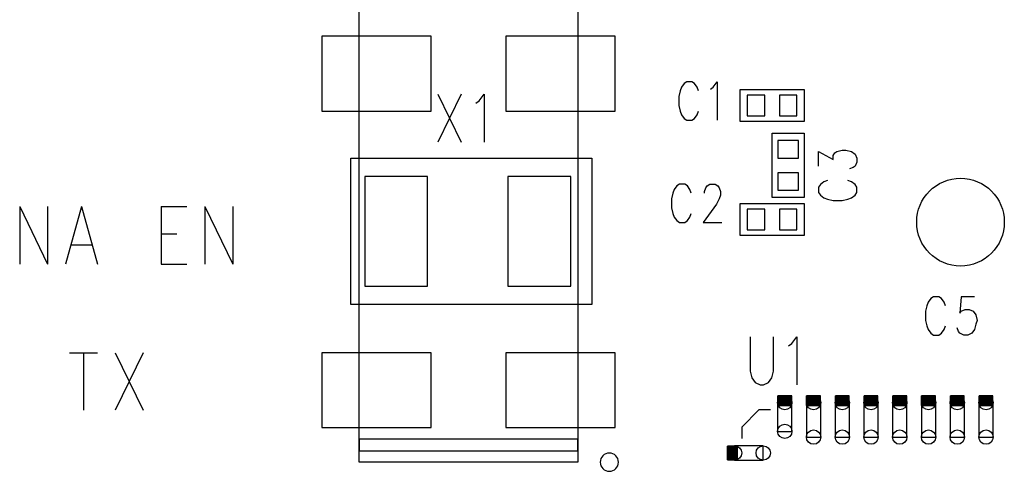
# Model space of a CAD drawing. Extents: x 2 to 38, y 4.3 to 27.6.
# Tile 16 of 25: x 23.9 to 26.7, y 17.8 to 19.1. Entities that reach past the tile are written whole.
import ezdxf

# ---------------------------------------------------------------- set-up
doc = ezdxf.new("R2010")
doc.units = 0
doc.layers.get('0').update_dxf_attribs({"linetype": 'CONTINUOUS'})
doc.layers.add('assy_t', color=3, linetype='CONTINUOUS')

# ---------------------------------------------------------------- blocks, each defined once
blk = doc.blocks.new('D22')
blk.add_lwpolyline([(-0.02539, -0.02963), (0.02539, -0.02963), (0.02539, 0.02963), (-0.02539, 0.02963)], close=True)
blk = doc.blocks.new('D23')
blk.add_lwpolyline([(-0.02963, -0.02539), (0.02963, -0.02539), (0.02963, 0.02539), (-0.02963, 0.02539)], close=True)
blk = doc.blocks.new('D25')
blk.add_lwpolyline([(-0.15829, -0.10831), (0.15829, -0.10831), (0.15829, 0.10831), (-0.15829, 0.10831)], close=True)
blk = doc.blocks.new('D27')
blk.add_lwpolyline([(-0.09099, -0.15871), (0.09099, -0.15871), (0.09099, 0.15871), (-0.09099, 0.15871)], close=True)
blk = doc.blocks.new('D384')
blk.add_circle((0, 0), 0.127)
blk = doc.blocks.new('D31')
blk.add_lwpolyline([(0.0208, 0.0416), (-0.0208, 0.0416), (-0.0208, -0.0416), (0.0208, -0.0416)], close=True)
for centre in [(0, 0.0416), (0, -0.0416)]:
    blk.add_circle(centre, 0.0208)
blk = doc.blocks.new('D32')
blk.add_lwpolyline([(0.0208, 0.0499), (-0.0208, 0.0499), (-0.0208, -0.0499), (0.0208, -0.0499)], close=True)
for centre in [(0, 0.0499), (0, -0.0499)]:
    blk.add_circle(centre, 0.0208)
blk = doc.blocks.new('D33')
blk.add_lwpolyline([(0.0416, 0.0208), (-0.0416, 0.0208), (-0.0416, -0.0208), (0.0416, -0.0208)], close=True)
for centre in [(-0.0416, 0), (0.0416, 0)]:
    blk.add_circle(centre, 0.0208)

msp = doc.modelspace()

# ---------------------------------------------------------------- linework, layer by layer
at = {"layer": 'assy_t', "color": 3}
for points in [[(25.482266, 17.787766), (24.849086, 17.787766), (24.849086, 19.120786), (25.482266, 19.120786), (25.482266, 17.787766)], [(25.832846, 18.862686), (25.828986, 18.873266), (25.821286, 18.883846), (25.813606, 18.889146), (25.798206, 18.889146), (25.790506, 18.883846), (25.782826, 18.873266), (25.778966, 18.862686), (25.775126, 18.846826), (25.775126, 18.820366), (25.778966, 18.804486), (25.782826, 18.793906), (25.790506, 18.783326), (25.798206, 18.778046), (25.813606, 18.778046), (25.821286, 18.783326), (25.828986, 18.793906), (25.832846, 18.804486)], [(25.867466, 18.867986), (25.875166, 18.873266), (25.886706, 18.889146), (25.886706, 18.778046)], [(26.139106, 18.773806), (25.952886, 18.773806), (25.952886, 18.866926), (26.139106, 18.866926), (26.139106, 18.773806)], [(25.076786, 18.853426), (25.144126, 18.714566)], [(25.144126, 18.853426), (25.076786, 18.714566)], [(25.187406, 18.826986), (25.197026, 18.833586), (25.211466, 18.853426), (25.211466, 18.714566)], [(26.139106, 18.739946), (26.139106, 18.553726), (26.045986, 18.553726), (26.045986, 18.739946), (26.139106, 18.739946)], [(25.523306, 18.244766), (24.824966, 18.244766), (24.824966, 18.668006), (25.523306, 18.668006), (25.523306, 18.244766)], [(26.180366, 18.645306), (26.180366, 18.687626), (26.222686, 18.664546), (26.222686, 18.676086), (26.227986, 18.683786), (26.233266, 18.687626), (26.249146, 18.691466), (26.259726, 18.691466), (26.275586, 18.687626), (26.286166, 18.679926), (26.291466, 18.668386), (26.291466, 18.656846), (26.286166, 18.645306), (26.280886, 18.641446), (26.270306, 18.637606)], [(25.811666, 18.566426), (25.807826, 18.577006), (25.800126, 18.587586), (25.792446, 18.592886), (25.777046, 18.592886), (25.769346, 18.587586), (25.761666, 18.577006), (25.757806, 18.566426), (25.753966, 18.550566), (25.753966, 18.524106), (25.757806, 18.508226), (25.761666, 18.497646), (25.769346, 18.487066), (25.777046, 18.481786), (25.792446, 18.481786), (25.800126, 18.487066), (25.807826, 18.497646), (25.811666, 18.508226)], [(25.850146, 18.566426), (25.850146, 18.571726), (25.854006, 18.582306), (25.857846, 18.587586), (25.865546, 18.592886), (25.880926, 18.592886), (25.888626, 18.587586), (25.892466, 18.582306), (25.896326, 18.571726), (25.896326, 18.561146), (25.892466, 18.550566), (25.884786, 18.534686), (25.846306, 18.481786), (25.900166, 18.481786)], [(26.206826, 18.602986), (26.196246, 18.599126), (26.185666, 18.591446), (26.180366, 18.583746), (26.180366, 18.568346), (26.185666, 18.560646)], [(26.286166, 18.560646), (26.291466, 18.568346), (26.291466, 18.583746), (26.286166, 18.591446), (26.275586, 18.599126), (26.265006, 18.602986)], [(26.185666, 18.560646), (26.196246, 18.552966), (26.206826, 18.549106), (26.222686, 18.545266), (26.249146, 18.545266), (26.265006, 18.549106), (26.275586, 18.552966), (26.286166, 18.560646)], [(23.864806, 18.528066), (23.864806, 18.361426)], [(23.864806, 18.528066), (23.945606, 18.361426)], [(23.945606, 18.528066), (23.945606, 18.361426)], [(24.043726, 18.528066), (23.997546, 18.361426)], [(24.043726, 18.528066), (24.089886, 18.361426)], [(24.274586, 18.528066), (24.274586, 18.361426)], [(24.274586, 18.528066), (24.349606, 18.528066)], [(24.401546, 18.528066), (24.401546, 18.361426)], [(24.401546, 18.528066), (24.482346, 18.361426)], [(24.482346, 18.528066), (24.482346, 18.361426)], [(26.139106, 18.443686), (25.952886, 18.443686), (25.952886, 18.536806), (26.139106, 18.536806), (26.139106, 18.443686)], [(24.274586, 18.448726), (24.320746, 18.448726)], [(24.014866, 18.416966), (24.072586, 18.416966)], [(24.274586, 18.361426), (24.349606, 18.361426)], [(26.548086, 18.240546), (26.544246, 18.251126), (26.536546, 18.261706), (26.528866, 18.266986), (26.513466, 18.266986), (26.505766, 18.261706), (26.498086, 18.251126), (26.494226, 18.240546), (26.490386, 18.224666), (26.490386, 18.198226), (26.494226, 18.182346), (26.498086, 18.171766), (26.505766, 18.161186), (26.513466, 18.155886), (26.528866, 18.155886), (26.536546, 18.161186), (26.544246, 18.171766), (26.548086, 18.182346)], [(26.632746, 18.266986), (26.594266, 18.266986), (26.590426, 18.219386), (26.594266, 18.224666), (26.605806, 18.229966), (26.617346, 18.229966), (26.628886, 18.224666), (26.636586, 18.214086), (26.640446, 18.198226), (26.636586, 18.187626), (26.632746, 18.171766), (26.625046, 18.161186), (26.613506, 18.155886), (26.601966, 18.155886), (26.590426, 18.161186), (26.586566, 18.166466), (26.582726, 18.177046)], [(25.982506, 18.150866), (25.982506, 18.051666), (25.987306, 18.031826), (25.996926, 18.018606), (26.011366, 18.011986), (26.020986, 18.011986), (26.035406, 18.018606), (26.045026, 18.031826), (26.049846, 18.051666), (26.049846, 18.150866)], [(26.093126, 18.124406), (26.102746, 18.131026), (26.117166, 18.150866), (26.117166, 18.011986)], [(24.009106, 18.104846), (24.089886, 18.104846)], [(24.049506, 18.104846), (24.049506, 17.938186)], [(24.141846, 18.104846), (24.222626, 17.938186)], [(24.222626, 18.104846), (24.141846, 17.938186)], [(26.102706, 17.951906), (26.102706, 17.980246), (26.062726, 17.980246), (26.062726, 17.951906), (26.102706, 17.951906)], [(26.062726, 17.951906), (26.062726, 17.980246)], [(26.063546, 17.951906), (26.063546, 17.980246)], [(26.064386, 17.951906), (26.064386, 17.980246)], [(26.065226, 17.951906), (26.065226, 17.980246)], [(26.066046, 17.951906), (26.066046, 17.980246)], [(26.066886, 17.951906), (26.066886, 17.980246)], [(26.067726, 17.951906), (26.067726, 17.980246)], [(26.068546, 17.951906), (26.068546, 17.980246)], [(26.069386, 17.951906), (26.069386, 17.980246)], [(26.070226, 17.951906), (26.070226, 17.980246)], [(26.071046, 17.951906), (26.071046, 17.980246)], [(26.071886, 17.951906), (26.071886, 17.980246)], [(26.072726, 17.951906), (26.072726, 17.980246)], [(26.073546, 17.951906), (26.073546, 17.980246)], [(26.074386, 17.951906), (26.074386, 17.980246)], [(26.075226, 17.951906), (26.075226, 17.980246)], [(26.076046, 17.951906), (26.076046, 17.980246)], [(26.076886, 17.951906), (26.076886, 17.980246)], [(26.077726, 17.951906), (26.077726, 17.980246)], [(26.078546, 17.951906), (26.078546, 17.980246)], [(26.079386, 17.951906), (26.079386, 17.980246)], [(26.080206, 17.951906), (26.080206, 17.980246)], [(26.081046, 17.951906), (26.081046, 17.980246)], [(26.081886, 17.951906), (26.081886, 17.980246)], [(26.082706, 17.951906), (26.082706, 17.980246)], [(26.083546, 17.951906), (26.083546, 17.980246)], [(26.084386, 17.951906), (26.084386, 17.980246)], [(26.085206, 17.951906), (26.085206, 17.980246)], [(26.086046, 17.951906), (26.086046, 17.980246)], [(26.086886, 17.951906), (26.086886, 17.980246)], [(26.087706, 17.951906), (26.087706, 17.980246)], [(26.088546, 17.951906), (26.088546, 17.980246)], [(26.089386, 17.951906), (26.089386, 17.980246)], [(26.090206, 17.951906), (26.090206, 17.980246)], [(26.091046, 17.951906), (26.091046, 17.980246)], [(26.091886, 17.951906), (26.091886, 17.980246)], [(26.092706, 17.951906), (26.092706, 17.980246)], [(26.093546, 17.951906), (26.093546, 17.980246)], [(26.094386, 17.951906), (26.094386, 17.980246)], [(26.095206, 17.951906), (26.095206, 17.980246)], [(26.096046, 17.951906), (26.096046, 17.980246)], [(26.096886, 17.951906), (26.096886, 17.980246)], [(26.097706, 17.951906), (26.097706, 17.980246)], [(26.098546, 17.951906), (26.098546, 17.980246)], [(26.099386, 17.951906), (26.099386, 17.980246)], [(26.100206, 17.951906), (26.100206, 17.980246)], [(26.101046, 17.951906), (26.101046, 17.980246)], [(26.101886, 17.951906), (26.101886, 17.980246)], [(26.186026, 17.951906), (26.186026, 17.980246), (26.146026, 17.980246), (26.146026, 17.951906), (26.186026, 17.951906)], [(26.146026, 17.951906), (26.146026, 17.980246)], [(26.146866, 17.951906), (26.146866, 17.980246)], [(26.147706, 17.951906), (26.147706, 17.980246)], [(26.148526, 17.951906), (26.148526, 17.980246)], [(26.149366, 17.951906), (26.149366, 17.980246)], [(26.150206, 17.951906), (26.150206, 17.980246)], [(26.151026, 17.951906), (26.151026, 17.980246)], [(26.151866, 17.951906), (26.151866, 17.980246)], [(26.152706, 17.951906), (26.152706, 17.980246)], [(26.153526, 17.951906), (26.153526, 17.980246)], [(26.154366, 17.951906), (26.154366, 17.980246)], [(26.155206, 17.951906), (26.155206, 17.980246)], [(26.156026, 17.951906), (26.156026, 17.980246)], [(26.156866, 17.951906), (26.156866, 17.980246)], [(26.157706, 17.951906), (26.157706, 17.980246)], [(26.158526, 17.951906), (26.158526, 17.980246)], [(26.159366, 17.951906), (26.159366, 17.980246)], [(26.160206, 17.951906), (26.160206, 17.980246)], [(26.161026, 17.951906), (26.161026, 17.980246)], [(26.161866, 17.951906), (26.161866, 17.980246)], [(26.162686, 17.951906), (26.162686, 17.980246)], [(26.163526, 17.951906), (26.163526, 17.980246)], [(26.164366, 17.951906), (26.164366, 17.980246)], [(26.165186, 17.951906), (26.165186, 17.980246)], [(26.166026, 17.951906), (26.166026, 17.980246)], [(26.166866, 17.951906), (26.166866, 17.980246)], [(26.167686, 17.951906), (26.167686, 17.980246)], [(26.168526, 17.951906), (26.168526, 17.980246)], [(26.169366, 17.951906), (26.169366, 17.980246)], [(26.170186, 17.951906), (26.170186, 17.980246)], [(26.171026, 17.951906), (26.171026, 17.980246)], [(26.171866, 17.951906), (26.171866, 17.980246)], [(26.172686, 17.951906), (26.172686, 17.980246)], [(26.173526, 17.951906), (26.173526, 17.980246)], [(26.174366, 17.951906), (26.174366, 17.980246)], [(26.175186, 17.951906), (26.175186, 17.980246)], [(26.176026, 17.951906), (26.176026, 17.980246)], [(26.176866, 17.951906), (26.176866, 17.980246)], [(26.177686, 17.951906), (26.177686, 17.980246)], [(26.178526, 17.951906), (26.178526, 17.980246)], [(26.179366, 17.951906), (26.179366, 17.980246)], [(26.180186, 17.951906), (26.180186, 17.980246)], [(26.181026, 17.951906), (26.181026, 17.980246)], [(26.181866, 17.951906), (26.181866, 17.980246)], [(26.182686, 17.951906), (26.182686, 17.980246)], [(26.183526, 17.951906), (26.183526, 17.980246)], [(26.184366, 17.951906), (26.184366, 17.980246)], [(26.185186, 17.951906), (26.185186, 17.980246)], [(26.269346, 17.951906), (26.269346, 17.980246), (26.229346, 17.980246), (26.229346, 17.951906), (26.269346, 17.951906)], [(26.229346, 17.951906), (26.229346, 17.980246)], [(26.230186, 17.951906), (26.230186, 17.980246)], [(26.231006, 17.951906), (26.231006, 17.980246)], [(26.231846, 17.951906), (26.231846, 17.980246)], [(26.232686, 17.951906), (26.232686, 17.980246)], [(26.233506, 17.951906), (26.233506, 17.980246)], [(26.234346, 17.951906), (26.234346, 17.980246)], [(26.235186, 17.951906), (26.235186, 17.980246)], [(26.236006, 17.951906), (26.236006, 17.980246)], [(26.236846, 17.951906), (26.236846, 17.980246)], [(26.237686, 17.951906), (26.237686, 17.980246)], [(26.238506, 17.951906), (26.238506, 17.980246)], [(26.239346, 17.951906), (26.239346, 17.980246)], [(26.240186, 17.951906), (26.240186, 17.980246)], [(26.241006, 17.951906), (26.241006, 17.980246)], [(26.241846, 17.951906), (26.241846, 17.980246)], [(26.242686, 17.951906), (26.242686, 17.980246)], [(26.243506, 17.951906), (26.243506, 17.980246)], [(26.244346, 17.951906), (26.244346, 17.980246)], [(26.245166, 17.951906), (26.245166, 17.980246)], [(26.246006, 17.951906), (26.246006, 17.980246)], [(26.246846, 17.951906), (26.246846, 17.980246)], [(26.247666, 17.951906), (26.247666, 17.980246)], [(26.248506, 17.951906), (26.248506, 17.980246)], [(26.249346, 17.951906), (26.249346, 17.980246)], [(26.250166, 17.951906), (26.250166, 17.980246)], [(26.251006, 17.951906), (26.251006, 17.980246)], [(26.251846, 17.951906), (26.251846, 17.980246)], [(26.252666, 17.951906), (26.252666, 17.980246)], [(26.253506, 17.951906), (26.253506, 17.980246)], [(26.254346, 17.951906), (26.254346, 17.980246)], [(26.255166, 17.951906), (26.255166, 17.980246)], [(26.256006, 17.951906), (26.256006, 17.980246)], [(26.256846, 17.951906), (26.256846, 17.980246)], [(26.257666, 17.951906), (26.257666, 17.980246)], [(26.258506, 17.951906), (26.258506, 17.980246)], [(26.259346, 17.951906), (26.259346, 17.980246)], [(26.260166, 17.951906), (26.260166, 17.980246)], [(26.261006, 17.951906), (26.261006, 17.980246)], [(26.261846, 17.951906), (26.261846, 17.980246)], [(26.262666, 17.951906), (26.262666, 17.980246)], [(26.263506, 17.951906), (26.263506, 17.980246)], [(26.264346, 17.951906), (26.264346, 17.980246)], [(26.265166, 17.951906), (26.265166, 17.980246)], [(26.266006, 17.951906), (26.266006, 17.980246)], [(26.266846, 17.951906), (26.266846, 17.980246)], [(26.267666, 17.951906), (26.267666, 17.980246)], [(26.268506, 17.951906), (26.268506, 17.980246)], [(26.352646, 17.951906), (26.352646, 17.980246), (26.312666, 17.980246), (26.312666, 17.951906), (26.352646, 17.951906)], [(26.312666, 17.951906), (26.312666, 17.980246)], [(26.313486, 17.951906), (26.313486, 17.980246)], [(26.314326, 17.951906), (26.314326, 17.980246)], [(26.315166, 17.951906), (26.315166, 17.980246)], [(26.315986, 17.951906), (26.315986, 17.980246)], [(26.316826, 17.951906), (26.316826, 17.980246)], [(26.317666, 17.951906), (26.317666, 17.980246)], [(26.318486, 17.951906), (26.318486, 17.980246)], [(26.319326, 17.951906), (26.319326, 17.980246)], [(26.320166, 17.951906), (26.320166, 17.980246)], [(26.320986, 17.951906), (26.320986, 17.980246)], [(26.321826, 17.951906), (26.321826, 17.980246)], [(26.322666, 17.951906), (26.322666, 17.980246)], [(26.323486, 17.951906), (26.323486, 17.980246)], [(26.324326, 17.951906), (26.324326, 17.980246)], [(26.325166, 17.951906), (26.325166, 17.980246)], [(26.325986, 17.951906), (26.325986, 17.980246)], [(26.326826, 17.951906), (26.326826, 17.980246)], [(26.327646, 17.951906), (26.327646, 17.980246)], [(26.328486, 17.951906), (26.328486, 17.980246)], [(26.329326, 17.951906), (26.329326, 17.980246)], [(26.330146, 17.951906), (26.330146, 17.980246)], [(26.330986, 17.951906), (26.330986, 17.980246)], [(26.331826, 17.951906), (26.331826, 17.980246)], [(26.332646, 17.951906), (26.332646, 17.980246)], [(26.333486, 17.951906), (26.333486, 17.980246)], [(26.334326, 17.951906), (26.334326, 17.980246)], [(26.335146, 17.951906), (26.335146, 17.980246)], [(26.335986, 17.951906), (26.335986, 17.980246)], [(26.336826, 17.951906), (26.336826, 17.980246)], [(26.337646, 17.951906), (26.337646, 17.980246)], [(26.338486, 17.951906), (26.338486, 17.980246)], [(26.339326, 17.951906), (26.339326, 17.980246)], [(26.340146, 17.951906), (26.340146, 17.980246)], [(26.340986, 17.951906), (26.340986, 17.980246)], [(26.341826, 17.951906), (26.341826, 17.980246)], [(26.342646, 17.951906), (26.342646, 17.980246)], [(26.343486, 17.951906), (26.343486, 17.980246)], [(26.344326, 17.951906), (26.344326, 17.980246)], [(26.345146, 17.951906), (26.345146, 17.980246)], [(26.345986, 17.951906), (26.345986, 17.980246)], [(26.346826, 17.951906), (26.346826, 17.980246)], [(26.347646, 17.951906), (26.347646, 17.980246)], [(26.348486, 17.951906), (26.348486, 17.980246)], [(26.349326, 17.951906), (26.349326, 17.980246)], [(26.350146, 17.951906), (26.350146, 17.980246)], [(26.350986, 17.951906), (26.350986, 17.980246)], [(26.351826, 17.951906), (26.351826, 17.980246)], [(26.435966, 17.951906), (26.435966, 17.980246), (26.395966, 17.980246), (26.395966, 17.951906), (26.435966, 17.951906)], [(26.395966, 17.951906), (26.395966, 17.980246)], [(26.396806, 17.951906), (26.396806, 17.980246)], [(26.397646, 17.951906), (26.397646, 17.980246)], [(26.398466, 17.951906), (26.398466, 17.980246)], [(26.399306, 17.951906), (26.399306, 17.980246)], [(26.400146, 17.951906), (26.400146, 17.980246)], [(26.400966, 17.951906), (26.400966, 17.980246)], [(26.401806, 17.951906), (26.401806, 17.980246)], [(26.402646, 17.951906), (26.402646, 17.980246)], [(26.403466, 17.951906), (26.403466, 17.980246)], [(26.404306, 17.951906), (26.404306, 17.980246)], [(26.405146, 17.951906), (26.405146, 17.980246)], [(26.405966, 17.951906), (26.405966, 17.980246)], [(26.406806, 17.951906), (26.406806, 17.980246)], [(26.407646, 17.951906), (26.407646, 17.980246)], [(26.408466, 17.951906), (26.408466, 17.980246)], [(26.409306, 17.951906), (26.409306, 17.980246)], [(26.410126, 17.951906), (26.410126, 17.980246)], [(26.410966, 17.951906), (26.410966, 17.980246)], [(26.411806, 17.951906), (26.411806, 17.980246)], [(26.412626, 17.951906), (26.412626, 17.980246)], [(26.413466, 17.951906), (26.413466, 17.980246)], [(26.414306, 17.951906), (26.414306, 17.980246)], [(26.415126, 17.951906), (26.415126, 17.980246)], [(26.415966, 17.951906), (26.415966, 17.980246)], [(26.416806, 17.951906), (26.416806, 17.980246)], [(26.417626, 17.951906), (26.417626, 17.980246)], [(26.418466, 17.951906), (26.418466, 17.980246)], [(26.419306, 17.951906), (26.419306, 17.980246)], [(26.420126, 17.951906), (26.420126, 17.980246)], [(26.420966, 17.951906), (26.420966, 17.980246)], [(26.421806, 17.951906), (26.421806, 17.980246)], [(26.422626, 17.951906), (26.422626, 17.980246)], [(26.423466, 17.951906), (26.423466, 17.980246)], [(26.424306, 17.951906), (26.424306, 17.980246)], [(26.425126, 17.951906), (26.425126, 17.980246)], [(26.425966, 17.951906), (26.425966, 17.980246)], [(26.426806, 17.951906), (26.426806, 17.980246)], [(26.427626, 17.951906), (26.427626, 17.980246)], [(26.428466, 17.951906), (26.428466, 17.980246)], [(26.429306, 17.951906), (26.429306, 17.980246)], [(26.430126, 17.951906), (26.430126, 17.980246)], [(26.430966, 17.951906), (26.430966, 17.980246)], [(26.431806, 17.951906), (26.431806, 17.980246)], [(26.432626, 17.951906), (26.432626, 17.980246)], [(26.433466, 17.951906), (26.433466, 17.980246)], [(26.434306, 17.951906), (26.434306, 17.980246)], [(26.435126, 17.951906), (26.435126, 17.980246)], [(26.519266, 17.951906), (26.519266, 17.980246), (26.479286, 17.980246), (26.479286, 17.951906), (26.519266, 17.951906)], [(26.479286, 17.951906), (26.479286, 17.980246)], [(26.480126, 17.951906), (26.480126, 17.980246)], [(26.480946, 17.951906), (26.480946, 17.980246)], [(26.481786, 17.951906), (26.481786, 17.980246)], [(26.482626, 17.951906), (26.482626, 17.980246)], [(26.483446, 17.951906), (26.483446, 17.980246)], [(26.484286, 17.951906), (26.484286, 17.980246)], [(26.485126, 17.951906), (26.485126, 17.980246)], [(26.485946, 17.951906), (26.485946, 17.980246)], [(26.486786, 17.951906), (26.486786, 17.980246)], [(26.487626, 17.951906), (26.487626, 17.980246)], [(26.488446, 17.951906), (26.488446, 17.980246)], [(26.489286, 17.951906), (26.489286, 17.980246)], [(26.490126, 17.951906), (26.490126, 17.980246)], [(26.490946, 17.951906), (26.490946, 17.980246)], [(26.491786, 17.951906), (26.491786, 17.980246)], [(26.492606, 17.951906), (26.492606, 17.980246)], [(26.493446, 17.951906), (26.493446, 17.980246)], [(26.494286, 17.951906), (26.494286, 17.980246)], [(26.495106, 17.951906), (26.495106, 17.980246)], [(26.495946, 17.951906), (26.495946, 17.980246)], [(26.496786, 17.951906), (26.496786, 17.980246)], [(26.497606, 17.951906), (26.497606, 17.980246)], [(26.498446, 17.951906), (26.498446, 17.980246)], [(26.499286, 17.951906), (26.499286, 17.980246)], [(26.500106, 17.951906), (26.500106, 17.980246)], [(26.500946, 17.951906), (26.500946, 17.980246)], [(26.501786, 17.951906), (26.501786, 17.980246)], [(26.502606, 17.951906), (26.502606, 17.980246)], [(26.503446, 17.951906), (26.503446, 17.980246)], [(26.504286, 17.951906), (26.504286, 17.980246)], [(26.505106, 17.951906), (26.505106, 17.980246)], [(26.505946, 17.951906), (26.505946, 17.980246)], [(26.506786, 17.951906), (26.506786, 17.980246)], [(26.507606, 17.951906), (26.507606, 17.980246)], [(26.508446, 17.951906), (26.508446, 17.980246)], [(26.509286, 17.951906), (26.509286, 17.980246)], [(26.510106, 17.951906), (26.510106, 17.980246)], [(26.510946, 17.951906), (26.510946, 17.980246)], [(26.511786, 17.951906), (26.511786, 17.980246)], [(26.512606, 17.951906), (26.512606, 17.980246)], [(26.513446, 17.951906), (26.513446, 17.980246)], [(26.514286, 17.951906), (26.514286, 17.980246)], [(26.515106, 17.951906), (26.515106, 17.980246)], [(26.515946, 17.951906), (26.515946, 17.980246)], [(26.516786, 17.951906), (26.516786, 17.980246)], [(26.517606, 17.951906), (26.517606, 17.980246)], [(26.518446, 17.951906), (26.518446, 17.980246)], [(26.602586, 17.951906), (26.602586, 17.980246), (26.562606, 17.980246), (26.562606, 17.951906), (26.602586, 17.951906)], [(26.562606, 17.951906), (26.562606, 17.980246)], [(26.563426, 17.951906), (26.563426, 17.980246)], [(26.564266, 17.951906), (26.564266, 17.980246)], [(26.565106, 17.951906), (26.565106, 17.980246)], [(26.565926, 17.951906), (26.565926, 17.980246)], [(26.566766, 17.951906), (26.566766, 17.980246)], [(26.567606, 17.951906), (26.567606, 17.980246)], [(26.568426, 17.951906), (26.568426, 17.980246)], [(26.569266, 17.951906), (26.569266, 17.980246)], [(26.570106, 17.951906), (26.570106, 17.980246)], [(26.570926, 17.951906), (26.570926, 17.980246)], [(26.571766, 17.951906), (26.571766, 17.980246)], [(26.572606, 17.951906), (26.572606, 17.980246)], [(26.573426, 17.951906), (26.573426, 17.980246)], [(26.574266, 17.951906), (26.574266, 17.980246)], [(26.575086, 17.951906), (26.575086, 17.980246)], [(26.575926, 17.951906), (26.575926, 17.980246)], [(26.576766, 17.951906), (26.576766, 17.980246)], [(26.577586, 17.951906), (26.577586, 17.980246)], [(26.578426, 17.951906), (26.578426, 17.980246)], [(26.579266, 17.951906), (26.579266, 17.980246)], [(26.580086, 17.951906), (26.580086, 17.980246)], [(26.580926, 17.951906), (26.580926, 17.980246)], [(26.581766, 17.951906), (26.581766, 17.980246)], [(26.582586, 17.951906), (26.582586, 17.980246)], [(26.583426, 17.951906), (26.583426, 17.980246)], [(26.584266, 17.951906), (26.584266, 17.980246)], [(26.585086, 17.951906), (26.585086, 17.980246)], [(26.585926, 17.951906), (26.585926, 17.980246)], [(26.586766, 17.951906), (26.586766, 17.980246)], [(26.587586, 17.951906), (26.587586, 17.980246)], [(26.588426, 17.951906), (26.588426, 17.980246)], [(26.589266, 17.951906), (26.589266, 17.980246)], [(26.590086, 17.951906), (26.590086, 17.980246)], [(26.590926, 17.951906), (26.590926, 17.980246)], [(26.591766, 17.951906), (26.591766, 17.980246)], [(26.592586, 17.951906), (26.592586, 17.980246)], [(26.593426, 17.951906), (26.593426, 17.980246)], [(26.594266, 17.951906), (26.594266, 17.980246)], [(26.595086, 17.951906), (26.595086, 17.980246)], [(26.595926, 17.951906), (26.595926, 17.980246)], [(26.596766, 17.951906), (26.596766, 17.980246)], [(26.597586, 17.951906), (26.597586, 17.980246)], [(26.598426, 17.951906), (26.598426, 17.980246)], [(26.599266, 17.951906), (26.599266, 17.980246)], [(26.600086, 17.951906), (26.600086, 17.980246)], [(26.600926, 17.951906), (26.600926, 17.980246)], [(26.601746, 17.951906), (26.601746, 17.980246)], [(26.685906, 17.951906), (26.685906, 17.980246), (26.645906, 17.980246), (26.645906, 17.951906), (26.685906, 17.951906)], [(26.645906, 17.951906), (26.645906, 17.980246)], [(26.646746, 17.951906), (26.646746, 17.980246)], [(26.647586, 17.951906), (26.647586, 17.980246)], [(26.648406, 17.951906), (26.648406, 17.980246)], [(26.649246, 17.951906), (26.649246, 17.980246)], [(26.650086, 17.951906), (26.650086, 17.980246)], [(26.650906, 17.951906), (26.650906, 17.980246)], [(26.651746, 17.951906), (26.651746, 17.980246)], [(26.652586, 17.951906), (26.652586, 17.980246)], [(26.653406, 17.951906), (26.653406, 17.980246)], [(26.654246, 17.951906), (26.654246, 17.980246)], [(26.655086, 17.951906), (26.655086, 17.980246)], [(26.655906, 17.951906), (26.655906, 17.980246)], [(26.656746, 17.951906), (26.656746, 17.980246)], [(26.657566, 17.951906), (26.657566, 17.980246)], [(26.658406, 17.951906), (26.658406, 17.980246)], [(26.659246, 17.951906), (26.659246, 17.980246)], [(26.660066, 17.951906), (26.660066, 17.980246)], [(26.660906, 17.951906), (26.660906, 17.980246)], [(26.661746, 17.951906), (26.661746, 17.980246)], [(26.662566, 17.951906), (26.662566, 17.980246)], [(26.663406, 17.951906), (26.663406, 17.980246)], [(26.664246, 17.951906), (26.664246, 17.980246)], [(26.665066, 17.951906), (26.665066, 17.980246)], [(26.665906, 17.951906), (26.665906, 17.980246)], [(26.666746, 17.951906), (26.666746, 17.980246)], [(26.667566, 17.951906), (26.667566, 17.980246)], [(26.668406, 17.951906), (26.668406, 17.980246)], [(26.669246, 17.951906), (26.669246, 17.980246)], [(26.670066, 17.951906), (26.670066, 17.980246)], [(26.670906, 17.951906), (26.670906, 17.980246)], [(26.671746, 17.951906), (26.671746, 17.980246)], [(26.672566, 17.951906), (26.672566, 17.980246)], [(26.673406, 17.951906), (26.673406, 17.980246)], [(26.674246, 17.951906), (26.674246, 17.980246)], [(26.675066, 17.951906), (26.675066, 17.980246)], [(26.675906, 17.951906), (26.675906, 17.980246)], [(26.676746, 17.951906), (26.676746, 17.980246)], [(26.677566, 17.951906), (26.677566, 17.980246)], [(26.678406, 17.951906), (26.678406, 17.980246)], [(26.679246, 17.951906), (26.679246, 17.980246)], [(26.680066, 17.951906), (26.680066, 17.980246)], [(26.680906, 17.951906), (26.680906, 17.980246)], [(26.681746, 17.951906), (26.681746, 17.980246)], [(26.682566, 17.951906), (26.682566, 17.980246)], [(26.683406, 17.951906), (26.683406, 17.980246)], [(26.684226, 17.951906), (26.684226, 17.980246)], [(26.685066, 17.951906), (26.685066, 17.980246)], [(26.041066, 17.939406), (26.007726, 17.939406), (25.957746, 17.889426), (25.957746, 17.856106)], [(25.482266, 17.821086), (25.482266, 17.854426), (24.849086, 17.854426), (24.849086, 17.821086), (25.482266, 17.821086)], [(24.849086, 17.787766), (24.849086, 17.821086), (25.482266, 17.821086), (25.482266, 17.787766), (24.849086, 17.787766)], [(25.945246, 17.794446), (25.945246, 17.834446), (25.916926, 17.834446), (25.916926, 17.794446), (25.945246, 17.794446)], [(25.916926, 17.794446), (25.916926, 17.834446)], [(25.917746, 17.794446), (25.917746, 17.834446)], [(25.918586, 17.794446), (25.918586, 17.834446)], [(25.919426, 17.794446), (25.919426, 17.834446)], [(25.920246, 17.794446), (25.920246, 17.834446)], [(25.921086, 17.794446), (25.921086, 17.834446)], [(25.921926, 17.794446), (25.921926, 17.834446)], [(25.922746, 17.794446), (25.922746, 17.834446)], [(25.923586, 17.794446), (25.923586, 17.834446)], [(25.924426, 17.794446), (25.924426, 17.834446)], [(25.925246, 17.794446), (25.925246, 17.834446)], [(25.926086, 17.794446), (25.926086, 17.834446)], [(25.926926, 17.794446), (25.926926, 17.834446)], [(25.927746, 17.794446), (25.927746, 17.834446)], [(25.928586, 17.794446), (25.928586, 17.834446)], [(25.929426, 17.794446), (25.929426, 17.834446)], [(25.930246, 17.794446), (25.930246, 17.834446)], [(25.931086, 17.794446), (25.931086, 17.834446)], [(25.931926, 17.794446), (25.931926, 17.834446)], [(25.932746, 17.794446), (25.932746, 17.834446)], [(25.933586, 17.794446), (25.933586, 17.834446)], [(25.934426, 17.794446), (25.934426, 17.834446)], [(25.935246, 17.794446), (25.935246, 17.834446)], [(25.936086, 17.794446), (25.936086, 17.834446)], [(25.936926, 17.794446), (25.936926, 17.834446)], [(25.937746, 17.794446), (25.937746, 17.834446)], [(25.938586, 17.794446), (25.938586, 17.834446)], [(25.939426, 17.794446), (25.939426, 17.834446)], [(25.940246, 17.794446), (25.940246, 17.834446)], [(25.941086, 17.794446), (25.941086, 17.834446)], [(25.941906, 17.794446), (25.941906, 17.834446)], [(25.942746, 17.794446), (25.942746, 17.834446)], [(25.943586, 17.794446), (25.943586, 17.834446)], [(25.944406, 17.794446), (25.944406, 17.834446)]]:
    msp.add_lwpolyline(points, dxfattribs=at)
msp.add_lwpolyline([(25.600246, 17.787766), (25.600246, 17.787766), (25.600246, 17.787766, 1), (25.547566, 17.787766), (25.547566, 17.787766), (25.547566, 17.787766, 1), (25.600246, 17.787766), (25.600246, 17.787766)], format="xyb", dxfattribs=at)

# ---------------------------------------------------------------- block references
at = {"layer": 'assy_t'}
for name, p in [('D25', (24.899066, 18.912486)), ('D25', (25.432266, 18.912486)), ('D22', (25.999426, 18.820366)), ('D22', (26.092546, 18.820366)), ('D23', (26.092546, 18.693406)), ('D27', (24.956166, 18.456386)), ('D27', (25.370946, 18.456386)), ('D23', (26.092546, 18.600286)), ('D384', (26.591966, 18.482786)), ('D22', (25.999426, 18.490246)), ('D22', (26.092546, 18.490246)), ('D25', (24.899066, 17.996046)), ('D25', (25.432266, 17.996046)), ('D31', (26.082706, 17.918586)), ('D32', (26.166026, 17.910246)), ('D32', (26.249346, 17.910246)), ('D32', (26.332646, 17.910246)), ('D32', (26.415966, 17.910246)), ('D32', (26.499286, 17.910246)), ('D32', (26.582586, 17.910246)), ('D32', (26.665906, 17.910246)), ('D33', (25.978566, 17.814446))]:
    msp.add_blockref(name, p, dxfattribs=at)

doc.saveas('drawing.dxf')
